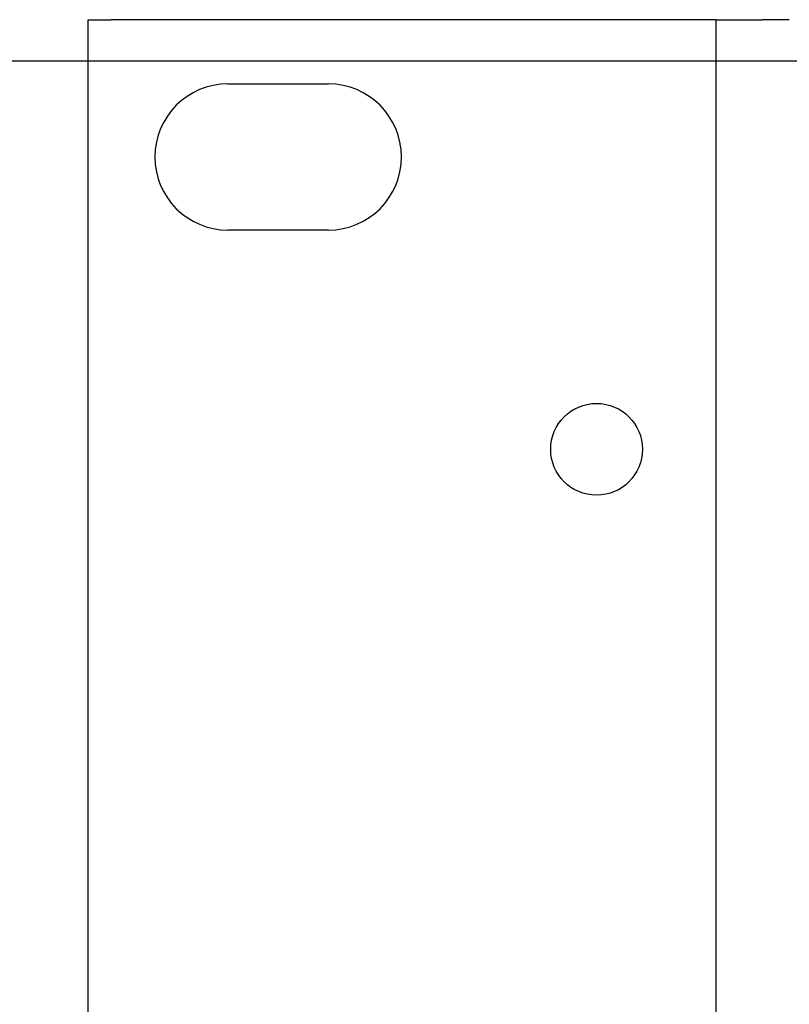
# Model space of a CAD drawing. Header units: millimetres. Extents: x 64 to 1798, y 64 to 1375.
# Tile 11 of 75: x 199 to 233, y 1221 to 1263. Entities that reach past the tile are written whole.
import ezdxf

# ---------------------------------------------------------------- set-up
doc = ezdxf.new("R2010")
doc.units = ezdxf.units.MM
doc.header["$LTSCALE"] = 6.666667
doc.layers.add('Dimension (ANSI)', color=7, linetype='Continuous', lineweight=25)
doc.layers.add('Visible (ANSI)', color=7, linetype='Continuous', lineweight=25)
doc.styles.add('Note Text (ANSI)', font='tahoma.ttf')
doc.dimstyles.new('Default - mm (ANSI)', dxfattribs={"dimscale": 6.666667, "dimtxt": 1.75, "dimasz": 1.5, "dimexe": 2, "dimexo": 1, "dimgap": 0.8, "dimtad": 0, "dimtih": 1, "dimtoh": 1, "dimrnd": 1e-08, "dimzin": 0, "dimdsep": 46, "dimtxsty": 'Note Text (ANSI)', "dimblk": 'Filled-2', "dimcen": 0.09, "dimdle": 10, "dimclrd": 256, "dimclre": 256, "dimclrt": 256, "dimadec": 1, "dimazin": 0, "dimtfac": 1.741714, "dimtofl": 0, "dimtmove": 0, "dimatfit": 3, "dimldrblk": 'Filled-1', "dimfxl": 1, "dimtolj": 1, "dimtzin": 0, "dimlwd": -1, "dimlwe": -1, "dimarcsym": 0})

# ---------------------------------------------------------------- blocks, each defined once
blk = doc.blocks.new('Filled-2')
at = {"color": 0}
for p, q in [((0, 0), (-1, 0.1667)), ((-1, 0.1667), (-1, -0.1667)), ((-1, 0), (0, 0)), ((-1, -0.1667), (0, 0))]:
    blk.add_line(p, q, dxfattribs=at)
at = {"color": 0, "flags": 128}
blk.add_lwpolyline([(-1, -0.1667), (0, 0), (-1, 0.1667), (-1, -0.1667)], dxfattribs=at)
at = {"color": 0}
blk.add_solid([(-1, -0.1667), (0, 0), (-1, 0.1667), (-1, -0.1667)], dxfattribs=at)
blk = doc.blocks.new('*D13')
at = {"layer": 'Defpoints', "color": 0, "transparency": 16777216}
for p in [(239.669, 1261.576), (122.208, 1177.045), (248, 1177.045)]:
    blk.add_point(p, dxfattribs=at)
at = {"layer": 'Dimension (ANSI)', "transparency": 16777216}
for p, q in [((233.002, 1261.576), (108.875, 1261.576)), ((122.208, 1251.576), (122.208, 1248.791)), ((122.208, 1187.045), (122.208, 1199.995)), ((241.333, 1177.045), (108.875, 1177.045))]:
    blk.add_line(p, q, dxfattribs=at)
at = {"layer": 'Dimension (ANSI)', "transparency": 16777216, "xscale": 10, "yscale": 10, "zscale": 10}
for p, rotation in [((122.208, 1261.576), 90), ((122.208, 1177.045), 270)]:
    blk.add_blockref('Filled-2', p, dxfattribs=dict(at, rotation=rotation))
at = {"layer": 'Dimension (ANSI)', "transparency": 16777216, "char_height": 11.66667, "attachment_point": 5, "style": 'Note Text (ANSI)'}
for s, insert in [('\\A1; 84.53 mm', (122.208, 1235.826)), ('\\A1;[3.328 in]', (122.208, 1211.428))]:
    blk.add_mtext(s, dxfattribs=dict(at, insert=insert))
blk = doc.blocks.new('Filled-1')
at = {"color": 0}
for p, q in [((0, 0), (-1, 0.3333)), ((-1, 0.3333), (-1, -0.3333)), ((-1, 0), (0, 0)), ((-1, -0.3333), (0, 0))]:
    blk.add_line(p, q, dxfattribs=at)
at = {"color": 0, "flags": 128}
blk.add_lwpolyline([(-1, -0.3333), (0, 0), (-1, 0.3333), (-1, -0.3333)], dxfattribs=at)
at = {"color": 0}
blk.add_solid([(-1, -0.3333), (0, 0), (-1, 0.3333), (-1, -0.3333)], dxfattribs=at)

msp = doc.modelspace()

# ---------------------------------------------------------------- linework, layer by layer
at = {"layer": 'Visible (ANSI)'}
for p, q in [((202.0845, 1263.3771), (203.0845, 1263.3771)), ((202.0845, 1175.2471), (202.0845, 1263.3771)), ((228.3895, 1263.3771), (203.0845, 1263.3771)), ((229.3895, 1263.3771), (228.3895, 1263.3771)), ((229.3895, 1263.3771), (231.3895, 1263.3771)), ((229.3895, 1175.2471), (229.3895, 1263.3771)), ((232.5645, 1263.3771), (231.3895, 1263.3771)), ((232.5645, 1263.3667), (232.5645, 1263.3771)), ((208.1545, 1260.5871), (212.5245, 1260.5871)), ((212.5245, 1254.2371), (208.1545, 1254.2371))]:
    msp.add_line(p, q, dxfattribs=at)
msp.add_circle((224.1825, 1244.7121), 1.9939, dxfattribs=at)
for centre, start, end in [((208.1545, 1257.4121), 90, 270), ((212.5245, 1257.4121), 270, 90)]:
    msp.add_arc(centre, 3.175, start, end, dxfattribs=at)

# ---------------------------------------------------------------- dimensions: what is measured, and where the dimension line sits
at = {"layer": 'Dimension (ANSI)'}
dim = msp.add_linear_dim(base=(122.2083, 1177.0452), p1=(239.6688, 1261.5764), p2=(248, 1177.0452), angle=270, text=' <> mm\\X[3.328 in]', dimstyle='Default - mm (ANSI)', override={"dimgap": 0.8, "dimdec": 2, "dimpost": '', "dimtol": 0, "dimlim": 0, "dimtp": 0, "dimtm": 0, "dimtdec": 2, "dimatfit": 1}, dxfattribs=at)
dim.commit()
dim.dimension.update_dxf_attribs({"geometry": '*D13', "text_midpoint": (122.2083, 1224.393), "dimtype": 160})

doc.saveas('drawing.dxf')
